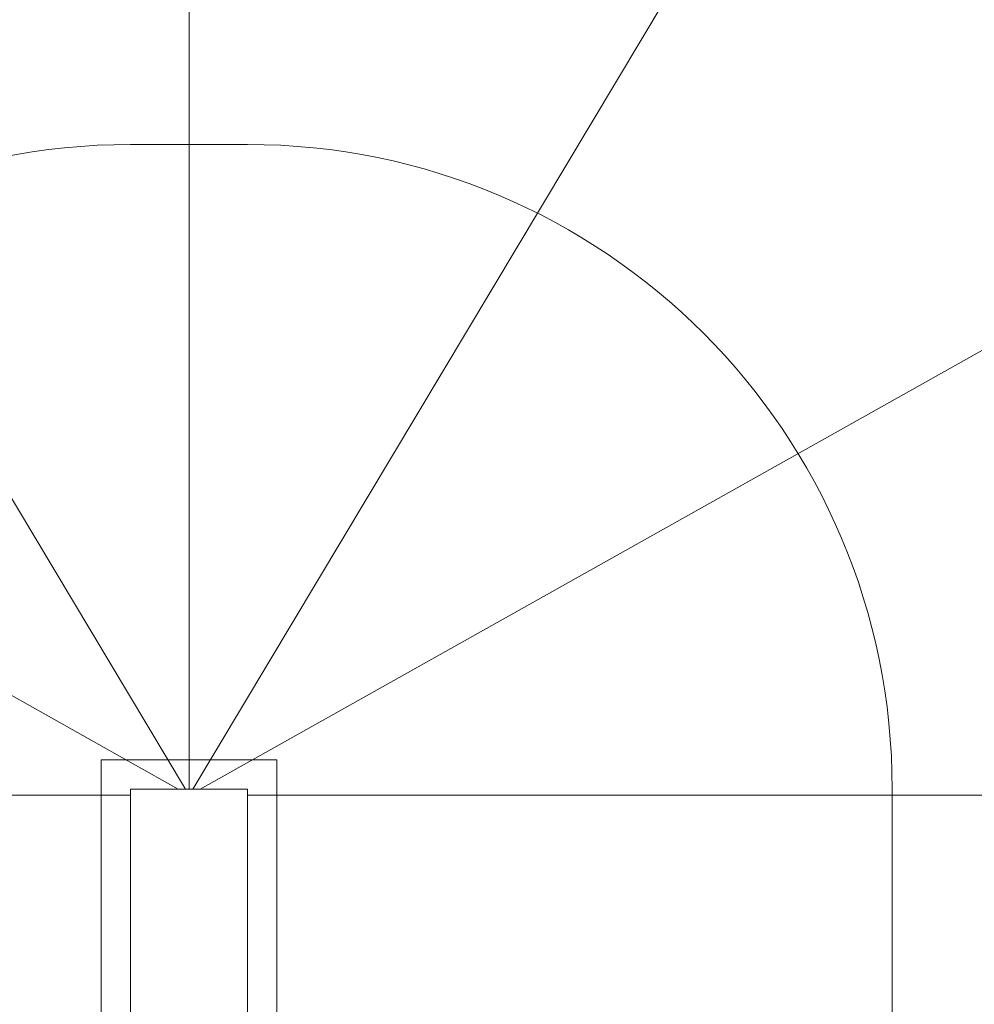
# Model space of a CAD drawing. Header units: millimetres. Extents: x 53645 to 137188, y 78097 to 135542.
# Tile 214 of 256: x 118858 to 119672, y 111995 to 112835. Entities that reach past the tile are written whole.
import ezdxf

# ---------------------------------------------------------------- set-up
doc = ezdxf.new("R2010")
doc.units = ezdxf.units.MM
doc.set_wipeout_variables(frame=1)
doc.layers.add('stair1', color=7, linetype='Continuous', lineweight=15)

# ---------------------------------------------------------------- blocks, each defined once
blk = doc.blocks.new('L1')
at = {"layer": 'stair1', "ltscale": 75}
for p, q in [((24139.47, 51710.45), (23244.95, 51710.45)), ((24139.47, 51404.05), (24139.47, 51710.45))]:
    blk.add_line(p, q, dxfattribs=at)
at = {"ltscale": 75}
blk.add_wipeout([(24180.12, 51715.69), (23039.47, 52355.77), (23039.47, 51824.92), (23039.47, 51710.45), (24139.47, 51710.45), (24139.47, 51715.69)], dxfattribs=at).dxf.layer = 'stair1'
at = {"layer": 'stair1', "ltscale": 75}
for p, q in [((24180.12, 51715.69), (23039.47, 52355.77)), ((24139.47, 51710.45), (24139.47, 51715.69)), ((24139.47, 51715.69), (24180.12, 51715.69)), ((23244.95, 51710.45), (24139.47, 51710.45))]:
    blk.add_line(p, q, dxfattribs=at)
at = {"ltscale": 75}
blk.add_wipeout([(23039.47, 52355.77), (24180.12, 51715.69), (24186.33, 51715.69), (23527.94, 52815.69), (23039.47, 52815.69)], dxfattribs=at).dxf.layer = 'stair1'
at = {"layer": 'stair1', "ltscale": 75}
for p, q in [((24186.33, 51715.69), (23527.94, 52815.69)), ((23039.47, 52355.77), (24180.12, 51715.69)), ((24180.12, 51715.69), (24186.33, 51715.69))]:
    blk.add_line(p, q, dxfattribs=at)
at = {"ltscale": 75}
blk.add_wipeout([(23527.94, 52815.69), (24186.33, 51715.69), (24189.47, 51715.69), (24189.47, 52815.69)], dxfattribs=at).dxf.layer = 'stair1'
at = {"layer": 'stair1', "ltscale": 75}
for p, q in [((23527.94, 52815.69), (24186.33, 51715.69)), ((24189.47, 51715.69), (24189.47, 52815.69)), ((24114.47, 51740.69), (24114.47, 51226.06)), ((24139.47, 51097.66), (24139.47, 51715.69)), ((24186.33, 51715.69), (24189.47, 51715.69))]:
    blk.add_line(p, q, dxfattribs=at)
blk.add_arc((24139.47, 51715.69), 550, 90, 180, dxfattribs=at)
at = {"ltscale": 75}
blk.add_wipeout([(24189.47, 51715.69), (24192.61, 51715.69), (24851, 52815.69), (24189.47, 52815.69)], dxfattribs=at).dxf.layer = 'stair1'
at = {"layer": 'stair1', "ltscale": 75}
for p, q in [((24189.47, 52815.69), (24189.47, 51715.69)), ((24192.61, 51715.69), (24851, 52815.69)), ((24189.47, 51715.69), (24192.61, 51715.69))]:
    blk.add_line(p, q, dxfattribs=at)
at = {"ltscale": 75}
blk.add_wipeout([(24851, 52815.69), (24192.61, 51715.69), (24198.81, 51715.69), (25339.47, 52355.77), (25339.47, 52815.69)], dxfattribs=at).dxf.layer = 'stair1'
at = {"layer": 'stair1', "ltscale": 75}
for p, q in [((24851, 52815.69), (24192.61, 51715.69)), ((24198.81, 51715.69), (25339.47, 52355.77)), ((24192.61, 51715.69), (24198.81, 51715.69))]:
    blk.add_line(p, q, dxfattribs=at)
at = {"ltscale": 75}
blk.add_wipeout([(24198.81, 51715.69), (24239.47, 51715.69), (24239.47, 51710.45), (25339.47, 51710.45), (25339.47, 52355.77)], dxfattribs=at).dxf.layer = 'stair1'
at = {"layer": 'stair1', "ltscale": 75}
for p, q in [((25339.47, 52355.77), (24198.81, 51715.69)), ((24139.47, 52265.69), (24239.47, 52265.69)), ((24264.47, 51740.69), (24114.47, 51740.69)), ((24139.47, 51715.69), (24239.47, 51715.69)), ((24198.81, 51715.69), (24239.47, 51715.69)), ((24239.47, 51715.69), (24239.47, 51710.45)), ((24239.47, 51710.45), (25339.47, 51710.45))]:
    blk.add_line(p, q, dxfattribs=at)
blk.add_arc((24239.47, 51715.69), 550, 0, 90, dxfattribs=at)
at = {"ltscale": 75}
blk.add_wipeout([(24239.47, 51404.05), (25339.47, 51404.05), (25339.47, 51710.45), (24239.47, 51710.45)], dxfattribs=at).dxf.layer = 'stair1'
at = {"layer": 'stair1', "ltscale": 75}
for p, q in [((24264.47, 49565.69), (24264.47, 51740.69)), ((24239.47, 51715.69), (24239.47, 49565.69)), ((24789.47, 51715.69), (24789.47, 49872.08)), ((25339.47, 51710.45), (24239.47, 51710.45)), ((24239.47, 51710.45), (24239.47, 51404.05))]:
    blk.add_line(p, q, dxfattribs=at)

msp = doc.modelspace()

# ---------------------------------------------------------------- block references
at = {"layer": 'stair1'}
msp.add_blockref('L1', (94812.84, 60463.25), dxfattribs=at)

doc.saveas('drawing.dxf')
